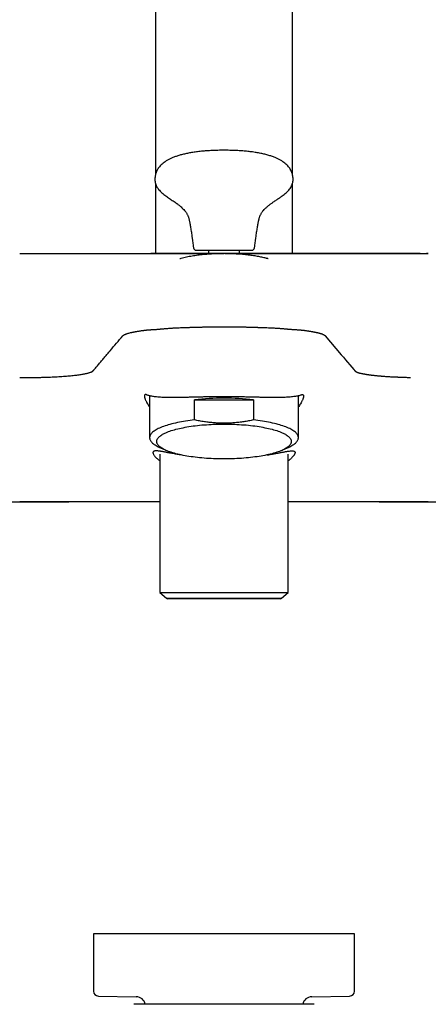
# Model space of a CAD drawing. Header units: millimetres. Extents: x 8 to 1761, y 12 to 2692.
# Tile 16 of 27: x 861 to 927, y 1391 to 1549. Entities that reach past the tile are written whole.
import ezdxf

# ---------------------------------------------------------------- set-up
doc = ezdxf.new("R2010")
doc.units = ezdxf.units.MM

msp = doc.modelspace()

# ---------------------------------------------------------------- linework, layer by layer
at = {"color": 7, "linetype": 'Continuous', "lineweight": 30}
for p, q in [((883, 1979.28), (883, 1524.34)), ((905, 1524.34), (905, 1979.28)), ((883, 1522.74), (883, 1511.55)), ((905, 1511.55), (905, 1522.73)), ((898.92, 1512.5), (898.92, 1512.51)), ((861.13, 1511.56), (882.2, 1511.56)), ((890.92, 1511.55), (891.5, 1511.55)), ((891.5, 1511.55), (891.52, 1511.55)), ((891.52, 1512.06), (891.52, 1511.55)), ((893.79, 1511.55), (891.67, 1511.55)), ((894.36, 1511.55), (894.23, 1511.55)), ((896.48, 1511.54), (896.48, 1512.06)), ((896.48, 1511.55), (896.64, 1511.55)), ((905.8, 1511.56), (926.87, 1511.56)), ((914.92, 1492.83), (914.91, 1492.85)), ((882.02, 1488.67), (882.02, 1481.89)), ((905.98, 1481.89), (905.98, 1488.67)), ((889.26, 1484.74), (889.26, 1487.99)), ((889.26, 1487.99), (898.74, 1487.99)), ((898.74, 1487.99), (898.74, 1484.74)), ((883.52, 1480.38), (884.52, 1479.91)), ((883.65, 1479.23), (883.65, 1456.96)), ((903.48, 1479.91), (904.48, 1480.38)), ((904.35, 1456.96), (904.35, 1479.23)), ((819.52, 1471.56), (869.05, 1471.56)), ((883.65, 1471.56), (869.51, 1471.56)), ((918.49, 1471.56), (904.35, 1471.56)), ((918.95, 1471.56), (968.48, 1471.56)), ((883.65, 1456.96), (884.74, 1456.06)), ((883.65, 1456.96), (904.35, 1456.96)), ((883.65, 1456.96), (904.35, 1456.96)), ((903.26, 1456.06), (904.35, 1456.96)), ((884.74, 1456.06), (903.26, 1456.06)), ((903.09, 1455.96), (884.91, 1455.96)), ((873, 1402), (873, 1392.79)), ((915, 1402), (873, 1402)), ((915, 1392.79), (915, 1402)), ((873.79, 1391.99), (879.88, 1391.88)), ((908.12, 1391.88), (914.21, 1391.99))]:
    msp.add_line(p, q, dxfattribs=at)
at = {"color": 7, "linetype": 'Continuous', "lineweight": 30, "flags": 128}
for points in [[(910.29, 1498.28), (912.88, 1495.24), (913.22, 1494.84), (913.55, 1494.44), (913.89, 1494.04), (914.23, 1493.64), (914.57, 1493.25), (914.91, 1492.85)], [(889.26, 1484.74), (888.89, 1484.69), (888.53, 1484.65), (888.17, 1484.6), (887.82, 1484.55), (887.48, 1484.49), (887.15, 1484.43), (886.82, 1484.37), (886.5, 1484.31), (886.19, 1484.24), (885.89, 1484.17), (885.59, 1484.1), (885.31, 1484.02), (885.04, 1483.95), (884.78, 1483.87), (884.52, 1483.78), (884.28, 1483.7), (884.05, 1483.61), (883.83, 1483.53), (883.62, 1483.44), (883.43, 1483.35), (883.24, 1483.25), (883.07, 1483.16), (882.91, 1483.06), (882.77, 1482.96), (882.63, 1482.86), (882.51, 1482.76), (882.41, 1482.66), (882.31, 1482.56), (882.23, 1482.46), (882.16, 1482.36), (882.11, 1482.25), (882.07, 1482.15), (882.04, 1482.04), (882.03, 1481.94), (882.03, 1481.83), (882.04, 1481.73), (882.07, 1481.62), (882.11, 1481.52), (882.16, 1481.42), (882.23, 1481.31), (882.31, 1481.21), (882.41, 1481.11), (882.51, 1481.01), (882.63, 1480.91), (882.77, 1480.81), (882.91, 1480.71), (883.07, 1480.61), (883.24, 1480.52), (883.43, 1480.43), (883.52, 1480.38)], [(904.83, 1481.27), (904.83, 1481.17), (904.81, 1481.07), (904.77, 1480.98), (904.73, 1480.88), (904.66, 1480.78), (904.59, 1480.68), (904.5, 1480.58), (904.4, 1480.49), (904.29, 1480.39), (904.17, 1480.3), (904.03, 1480.21), (903.88, 1480.12), (903.71, 1480.03), (903.54, 1479.94), (903.35, 1479.85), (903.15, 1479.77), (902.94, 1479.69), (902.72, 1479.6), (902.49, 1479.53), (902.24, 1479.45), (901.99, 1479.37), (901.73, 1479.3), (901.45, 1479.23), (901.17, 1479.17), (900.88, 1479.1), (900.58, 1479.04), (900.27, 1478.98), (899.96, 1478.93), (899.64, 1478.87), (899.31, 1478.82), (898.97, 1478.78), (898.63, 1478.73), (898.28, 1478.69), (897.92, 1478.65), (897.57, 1478.62), (897.2, 1478.59), (896.83, 1478.56), (896.46, 1478.54), (896.09, 1478.52), (895.71, 1478.5), (895.33, 1478.48), (894.95, 1478.47), (894.57, 1478.47), (894.19, 1478.46), (893.81, 1478.46), (893.43, 1478.47), (893.05, 1478.47), (892.67, 1478.48), (892.29, 1478.5), (891.91, 1478.52), (891.54, 1478.54), (891.17, 1478.56), (890.8, 1478.59), (890.43, 1478.62), (890.08, 1478.65), (889.72, 1478.69), (889.37, 1478.73), (889.03, 1478.78), (888.69, 1478.82), (888.36, 1478.87), (888.04, 1478.93), (887.73, 1478.98), (887.42, 1479.04), (887.12, 1479.1), (886.83, 1479.17), (886.55, 1479.23), (886.27, 1479.3), (886.01, 1479.37), (885.76, 1479.45), (885.51, 1479.53), (885.28, 1479.6), (885.06, 1479.69), (884.85, 1479.77), (884.65, 1479.85), (884.46, 1479.94), (884.29, 1480.03), (884.12, 1480.12), (883.97, 1480.21), (883.83, 1480.3), (883.71, 1480.39), (883.6, 1480.49), (883.5, 1480.58), (883.41, 1480.68), (883.34, 1480.78), (883.27, 1480.88), (883.23, 1480.98), (883.19, 1481.07), (883.17, 1481.17), (883.17, 1481.27), (883.17, 1481.37), (883.19, 1481.47), (883.23, 1481.57), (883.27, 1481.67), (883.34, 1481.77), (883.41, 1481.86), (883.5, 1481.96), (883.6, 1482.06), (883.71, 1482.15), (883.83, 1482.24), (883.97, 1482.34), (884.12, 1482.43), (884.29, 1482.52), (884.46, 1482.6), (884.65, 1482.69), (884.85, 1482.78), (885.06, 1482.86), (885.28, 1482.94), (885.51, 1483.02), (885.76, 1483.1), (886.01, 1483.17), (886.27, 1483.24), (886.55, 1483.31), (886.83, 1483.38), (887.12, 1483.44), (887.42, 1483.5), (887.73, 1483.56), (888.04, 1483.62), (888.36, 1483.67), (888.69, 1483.72), (889.03, 1483.77), (889.37, 1483.81), (889.72, 1483.85), (890.08, 1483.89), (890.43, 1483.93), (890.8, 1483.96), (891.17, 1483.98), (891.54, 1484.01), (891.91, 1484.03), (892.29, 1484.05), (892.67, 1484.06), (893.05, 1484.07), (893.43, 1484.08), (893.81, 1484.08), (894.19, 1484.08), (894.57, 1484.08), (894.95, 1484.07), (895.33, 1484.06), (895.71, 1484.05), (896.09, 1484.03), (896.46, 1484.01), (896.83, 1483.98), (897.2, 1483.96), (897.57, 1483.93), (897.92, 1483.89), (898.28, 1483.85), (898.63, 1483.81), (898.97, 1483.77), (899.31, 1483.72), (899.64, 1483.67), (899.96, 1483.62), (900.27, 1483.56), (900.58, 1483.5), (900.88, 1483.44), (901.17, 1483.38), (901.45, 1483.31), (901.73, 1483.24), (901.99, 1483.17), (902.24, 1483.1), (902.49, 1483.02), (902.72, 1482.94), (902.94, 1482.86), (903.15, 1482.78), (903.35, 1482.69), (903.54, 1482.6), (903.71, 1482.52), (903.88, 1482.43), (904.03, 1482.34), (904.17, 1482.24), (904.29, 1482.15), (904.4, 1482.06), (904.5, 1481.96), (904.59, 1481.86), (904.66, 1481.77), (904.73, 1481.67), (904.77, 1481.57), (904.81, 1481.47), (904.83, 1481.37), (904.83, 1481.27)], [(904.48, 1480.38), (904.57, 1480.43), (904.76, 1480.52), (904.93, 1480.61), (905.09, 1480.71), (905.23, 1480.81), (905.37, 1480.91), (905.49, 1481.01), (905.59, 1481.11), (905.69, 1481.21), (905.77, 1481.31), (905.84, 1481.42), (905.89, 1481.52), (905.93, 1481.62), (905.96, 1481.73), (905.97, 1481.83), (905.97, 1481.94), (905.96, 1482.04), (905.93, 1482.15), (905.89, 1482.25), (905.84, 1482.36), (905.77, 1482.46), (905.69, 1482.56), (905.59, 1482.66), (905.49, 1482.76), (905.37, 1482.86), (905.23, 1482.96), (905.09, 1483.06), (904.93, 1483.16), (904.76, 1483.25), (904.57, 1483.35), (904.38, 1483.44), (904.17, 1483.53), (903.95, 1483.61), (903.72, 1483.7), (903.48, 1483.78), (903.22, 1483.87), (902.96, 1483.95), (902.69, 1484.02), (902.41, 1484.1), (902.11, 1484.17), (901.81, 1484.24), (901.5, 1484.31), (901.18, 1484.37), (900.85, 1484.43), (900.52, 1484.49), (900.18, 1484.55), (899.83, 1484.6), (899.47, 1484.65), (899.11, 1484.69), (898.74, 1484.74)]]:
    msp.add_lwpolyline(points, dxfattribs=at)
at = {"color": 7, "linetype": 'Continuous', "lineweight": 30}
for centre, radius, start, end in [((894, 1444.13), 44.12, 83.8329, 96.1671), ((884.91, 1456.16), 0.2, 210, 270), ((903.09, 1456.16), 0.2, 270, 330), ((873.8, 1392.79), 0.8, 180, 269), ((879.85, 1390.38), 1.5, 10.8809, 89), ((908.15, 1390.38), 1.5, 91, 169.1081), ((914.2, 1392.79), 0.8, 271, 0)]:
    msp.add_arc(centre, radius, start, end, dxfattribs=at)
for points, knots in [([(894, 1528.16), (893.68, 1528.16), (893.04, 1528.15), (892.11, 1528.12), (891.22, 1528.07), (890.37, 1528), (889.57, 1527.91), (888.82, 1527.8), (888.12, 1527.67), (887.48, 1527.53), (886.88, 1527.37), (886.31, 1527.19), (885.8, 1527), (885.33, 1526.79), (884.91, 1526.57), (884.53, 1526.33), (884.19, 1526.08), (883.88, 1525.81), (883.63, 1525.54), (883.43, 1525.27), (883.26, 1525), (883.13, 1524.73), (883.02, 1524.45), (882.95, 1524.17), (882.92, 1523.97), (882.9, 1523.84), (882.9, 1523.78), (882.89, 1523.71), (882.89, 1523.65), (882.89, 1523.58), (882.88, 1523.52), (882.88, 1523.48), (882.88, 1523.46)], [0, 0, 0, 0, 0.073443, 0.143887, 0.211322, 0.275744, 0.337156, 0.395567, 0.447911, 0.497636, 0.54478, 0.589401, 0.631572, 0.669337, 0.705102, 0.738998, 0.771195, 0.801897, 0.831351, 0.855342, 0.878851, 0.902092, 0.925288, 0.945852, 0.966721, 0.971468, 0.976236, 0.981022, 0.985844, 0.990725, 0.99557, 1, 1, 1, 1]), ([(905.12, 1523.46), (905.12, 1523.48), (905.12, 1523.53), (905.11, 1523.59), (905.11, 1523.66), (905.11, 1523.73), (905.1, 1523.79), (905.09, 1523.94), (905.05, 1524.15), (904.98, 1524.43), (904.88, 1524.7), (904.75, 1524.98), (904.58, 1525.26), (904.37, 1525.54), (904.12, 1525.81), (903.81, 1526.08), (903.47, 1526.33), (903.09, 1526.57), (902.67, 1526.79), (902.19, 1527), (901.65, 1527.2), (901.05, 1527.39), (900.41, 1527.56), (899.72, 1527.71), (898.98, 1527.83), (898.22, 1527.94), (897.44, 1528.02), (896.63, 1528.08), (895.79, 1528.13), (894.9, 1528.15), (894.31, 1528.16), (894, 1528.16)], [0, 0, 0, 0, 0.004718, 0.009845, 0.015003, 0.020097, 0.025156, 0.030195, 0.053608, 0.074178, 0.094597, 0.118926, 0.143527, 0.168646, 0.1981, 0.228802, 0.260999, 0.294896, 0.330661, 0.368427, 0.413231, 0.460796, 0.511209, 0.564533, 0.620814, 0.680081, 0.738713, 0.800023, 0.864011, 0.930673, 1, 1, 1, 1]), ([(882.89, 1523.47), (882.89, 1523.41), (882.89, 1523.23), (882.93, 1522.96), (883.02, 1522.66), (883.14, 1522.37), (883.29, 1522.11), (883.49, 1521.84), (883.72, 1521.57), (884, 1521.31), (884.31, 1521.05), (884.71, 1520.75), (885.22, 1520.4), (885.82, 1520), (886.34, 1519.64), (886.76, 1519.32), (887.09, 1519.05), (887.39, 1518.76), (887.62, 1518.51), (887.79, 1518.31), (887.9, 1518.16), (888, 1518.01), (888.09, 1517.84), (888.17, 1517.68), (888.24, 1517.51), (888.3, 1517.33), (888.36, 1517.11), (888.42, 1516.88), (888.47, 1516.63), (888.52, 1516.36), (888.58, 1516.05), (888.63, 1515.71), (888.69, 1515.34), (888.75, 1514.95), (888.81, 1514.51), (888.88, 1514.02), (888.94, 1513.56), (889, 1513.14), (889.04, 1512.82), (889.06, 1512.63), (889.08, 1512.53), (889.08, 1512.52), (889.08, 1512.51), (889.08, 1512.51), (889.08, 1512.51), (889.08, 1512.5)], [0, 0, 0, 0, 0.014884, 0.03891, 0.062126, 0.084992, 0.107886, 0.13109, 0.159083, 0.187929, 0.217661, 0.248221, 0.301598, 0.356133, 0.410868, 0.442865, 0.474507, 0.505723, 0.536527, 0.550422, 0.564275, 0.578108, 0.592028, 0.607039, 0.619078, 0.633045, 0.649529, 0.669115, 0.687057, 0.707549, 0.730868, 0.757289, 0.784231, 0.814168, 0.847307, 0.883852, 0.924007, 0.951029, 0.97959, 0.994463, 0.998241, 0.999174, 0.999351, 0.999406, 1, 1, 1, 1]), ([(898.92, 1512.51), (898.92, 1512.51), (898.92, 1512.51), (898.92, 1512.51), (898.92, 1512.54), (898.93, 1512.62), (898.96, 1512.83), (899, 1513.14), (899.06, 1513.56), (899.12, 1514.02), (899.19, 1514.51), (899.25, 1514.95), (899.31, 1515.34), (899.37, 1515.71), (899.42, 1516.05), (899.48, 1516.37), (899.53, 1516.64), (899.58, 1516.88), (899.64, 1517.1), (899.69, 1517.31), (899.75, 1517.5), (899.82, 1517.68), (899.91, 1517.84), (900, 1518.01), (900.1, 1518.16), (900.21, 1518.31), (900.38, 1518.52), (900.61, 1518.77), (900.92, 1519.06), (901.25, 1519.33), (901.6, 1519.6), (902, 1519.87), (902.44, 1520.17), (902.91, 1520.48), (903.33, 1520.78), (903.7, 1521.06), (904.01, 1521.32), (904.29, 1521.59), (904.54, 1521.87), (904.74, 1522.16), (904.89, 1522.44), (905, 1522.71), (905.08, 1522.99), (905.11, 1523.25), (905.11, 1523.41), (905.11, 1523.47)], [0, 0, 0, 0, 0.0000033, 0.0001654, 0.0010991, 0.004879, 0.0197623, 0.0483423, 0.0753813, 0.1155627, 0.1521314, 0.185292, 0.2152493, 0.2422088, 0.2690982, 0.2927747, 0.3135291, 0.3316537, 0.3474426, 0.3650805, 0.3798927, 0.3925562, 0.4075771, 0.4215065, 0.4353489, 0.4492101, 0.463115, 0.4945023, 0.526319, 0.5585749, 0.5911946, 0.6240409, 0.6670951, 0.7097732, 0.7516111, 0.7827394, 0.8130077, 0.8423555, 0.8708253, 0.8985982, 0.9201623, 0.9417706, 0.9637548, 0.9865103, 1, 1, 1, 1]), ([(889.08, 1512.51), (889.09, 1512.47), (889.1, 1512.39), (889.16, 1512.27), (889.25, 1512.17), (889.34, 1512.11), (889.42, 1512.08), (889.5, 1512.06), (889.55, 1512.06), (889.58, 1512.06)], [0, 0, 0, 0, 0.142453, 0.34004, 0.543275, 0.662533, 0.779144, 0.89206, 1, 1, 1, 1]), ([(898.42, 1512.06), (898.46, 1512.06), (898.53, 1512.06), (898.63, 1512.1), (898.72, 1512.15), (898.8, 1512.23), (898.87, 1512.33), (898.91, 1512.42), (898.91, 1512.48), (898.92, 1512.51)], [0, 0, 0, 0, 0.138168, 0.283497, 0.434128, 0.586733, 0.745165, 0.897615, 1, 1, 1, 1]), ([(861.13, 1511.55), (861.41, 1511.55), (861.96, 1511.55), (862.79, 1511.55), (863.62, 1511.55), (864.46, 1511.55), (865.3, 1511.55), (866.14, 1511.55), (867.01, 1511.55), (867.92, 1511.55), (868.86, 1511.55), (869.8, 1511.55), (870.73, 1511.55), (871.65, 1511.55), (872.6, 1511.55), (873.57, 1511.55), (874.55, 1511.55), (875.52, 1511.55), (876.46, 1511.55), (877.4, 1511.55), (878.29, 1511.55), (879.15, 1511.55), (879.96, 1511.55), (880.76, 1511.55), (881.53, 1511.55), (882.27, 1511.55), (882.97, 1511.55), (883.64, 1511.55), (884.28, 1511.55), (884.9, 1511.55), (885.48, 1511.55), (886.05, 1511.55), (886.59, 1511.55), (887.1, 1511.55), (887.58, 1511.55), (888.03, 1511.55), (888.45, 1511.55), (888.81, 1511.55), (889.11, 1511.55), (889.36, 1511.55), (889.6, 1511.55), (889.81, 1511.55), (890, 1511.55), (890.18, 1511.55), (890.33, 1511.55), (890.46, 1511.55), (890.55, 1511.55), (890.63, 1511.55), (890.69, 1511.55), (890.73, 1511.55), (890.75, 1511.55), (890.77, 1511.55), (890.77, 1511.55), (890.78, 1511.55), (890.79, 1511.55), (890.8, 1511.55), (890.81, 1511.55), (890.82, 1511.55), (890.83, 1511.55), (890.84, 1511.55), (890.85, 1511.55), (890.86, 1511.55), (890.87, 1511.55), (890.87, 1511.55), (890.88, 1511.55), (890.89, 1511.55), (890.9, 1511.55), (890.9, 1511.55), (890.91, 1511.55), (890.91, 1511.55), (890.92, 1511.55)], [0, 0, 0, 0, 0.0178414, 0.0357523, 0.0537508, 0.0718546, 0.0900813, 0.1084478, 0.126971, 0.1479071, 0.1689034, 0.1899826, 0.2111671, 0.232479, 0.25394, 0.2775839, 0.3012223, 0.3248832, 0.3485946, 0.3723846, 0.3962344, 0.4186452, 0.4409909, 0.4632953, 0.485582, 0.5078748, 0.5292645, 0.5505332, 0.5717026, 0.5927948, 0.6138321, 0.6348368, 0.6562338, 0.6775051, 0.6986759, 0.7197717, 0.7408183, 0.7618416, 0.7778556, 0.7938072, 0.8097081, 0.8255702, 0.8414053, 0.8572253, 0.8730422, 0.8888679, 0.900998, 0.9126824, 0.9238228, 0.9313087, 0.9393002, 0.9414769, 0.9436885, 0.9459348, 0.948216, 0.950532, 0.9528829, 0.9577366, 0.9626538, 0.9676346, 0.9717399, 0.9757859, 0.9798318, 0.98149, 0.983924, 0.9874723, 0.9918413, 0.9954728, 0.9981924, 1, 1, 1, 1]), ([(891.52, 1511.55), (891.45, 1511.55), (891.18, 1511.55), (890.69, 1511.55), (890.06, 1511.55), (889.45, 1511.55), (888.86, 1511.55), (888.29, 1511.55), (887.73, 1511.55), (887.19, 1511.55), (886.67, 1511.55), (886.17, 1511.55), (885.71, 1511.55), (885.28, 1511.55), (884.9, 1511.55), (884.53, 1511.55), (884.19, 1511.55), (883.88, 1511.55), (883.59, 1511.55), (883.32, 1511.55), (883.07, 1511.55), (882.84, 1511.55), (882.64, 1511.55), (882.48, 1511.55), (882.35, 1511.55), (882.27, 1511.55), (882.21, 1511.55), (882.2, 1511.55), (882.2, 1511.55)], [0, 0, 0, 0, 0.012083, 0.053336, 0.094567, 0.135906, 0.175873, 0.215761, 0.25569, 0.296158, 0.336965, 0.377752, 0.418643, 0.455364, 0.492001, 0.528646, 0.56539, 0.602358, 0.63924, 0.676129, 0.71312, 0.754798, 0.796386, 0.838018, 0.879085, 0.919374, 0.959639, 1, 1, 1, 1]), ([(886.9, 1510.73), (886.97, 1510.75), (887.32, 1510.85), (887.97, 1511), (888.87, 1511.18), (889.79, 1511.31), (890.75, 1511.42), (891.74, 1511.5), (892.75, 1511.54), (893.44, 1511.55), (893.79, 1511.55)], [0, 0, 0, 0, 0.03008, 0.157319, 0.288138, 0.42268, 0.561057, 0.703361, 0.849658, 1, 1, 1, 1]), ([(889.58, 1512.06), (889.58, 1512.06), (889.59, 1512.06), (889.62, 1512.06), (889.69, 1512.06), (889.77, 1512.06), (889.88, 1512.06), (890, 1512.06), (890.14, 1512.06), (890.32, 1512.06), (890.56, 1512.06), (890.83, 1512.06), (891.09, 1512.06), (891.33, 1512.06), (891.56, 1512.06), (891.77, 1512.06), (891.96, 1512.06), (892.17, 1512.06), (892.43, 1512.06), (892.76, 1512.06), (893.17, 1512.06), (893.58, 1512.06), (893.86, 1512.06), (894, 1512.06)], [0, 0, 0, 0, 0.048251, 0.0961, 0.143823, 0.191697, 0.239997, 0.282877, 0.325694, 0.368642, 0.434279, 0.499994, 0.543789, 0.587515, 0.631378, 0.663555, 0.695669, 0.727801, 0.760035, 0.820282, 0.879999, 0.939725, 1, 1, 1, 1]), ([(891.18, 1511.53), (891.18, 1511.53), (891.18, 1511.53), (891.2, 1511.53), (891.24, 1511.53), (891.28, 1511.53), (891.34, 1511.54), (891.4, 1511.54), (891.47, 1511.54), (891.55, 1511.55), (891.62, 1511.55), (891.65, 1511.55), (891.67, 1511.55)], [0, 0, 0, 0, 0.07013, 0.181759, 0.293809, 0.406683, 0.520776, 0.612953, 0.73221, 0.827398, 0.919325, 1, 1, 1, 1]), ([(896.02, 1511.55), (895.94, 1511.55), (895.79, 1511.55), (895.53, 1511.55), (895.26, 1511.55), (894.98, 1511.55), (894.68, 1511.55), (894.38, 1511.55), (894.07, 1511.55), (893.77, 1511.55), (893.46, 1511.55), (893.16, 1511.55), (892.87, 1511.55), (892.6, 1511.55), (892.33, 1511.55), (892.09, 1511.55), (891.86, 1511.55), (891.73, 1511.55), (891.67, 1511.55)], [0, 0, 0, 0, 0.062822, 0.124972, 0.187136, 0.249998, 0.312802, 0.374945, 0.437116, 0.499999, 0.562802, 0.624945, 0.687116, 0.749998, 0.812822, 0.874972, 0.937136, 1, 1, 1, 1]), ([(893.79, 1511.55), (893.79, 1511.55), (893.8, 1511.55), (893.83, 1511.55), (893.87, 1511.55), (893.92, 1511.55), (893.97, 1511.55), (894, 1511.55)], [0, 0, 0, 0, 0.268671, 0.395707, 0.525312, 0.757168, 1, 1, 1, 1]), ([(894, 1512.06), (894.11, 1512.06), (894.33, 1512.06), (894.67, 1512.06), (894.99, 1512.06), (895.31, 1512.06), (895.62, 1512.06), (895.9, 1512.06), (896.17, 1512.06), (896.47, 1512.06), (896.79, 1512.06), (897.09, 1512.06), (897.34, 1512.06), (897.53, 1512.06), (897.69, 1512.06), (897.82, 1512.06), (897.93, 1512.06), (898.03, 1512.06), (898.14, 1512.06), (898.25, 1512.06), (898.35, 1512.06), (898.41, 1512.06), (898.42, 1512.06), (898.42, 1512.06)], [0, 0, 0, 0, 0.048263, 0.096119, 0.143842, 0.191709, 0.239996, 0.282877, 0.325694, 0.368642, 0.434279, 0.499994, 0.543789, 0.587515, 0.631379, 0.663555, 0.695669, 0.727801, 0.760035, 0.820268, 0.879979, 0.939711, 1, 1, 1, 1]), ([(894.21, 1511.55), (894.21, 1511.55), (894.2, 1511.55), (894.17, 1511.55), (894.13, 1511.55), (894.08, 1511.55), (894.03, 1511.55), (894, 1511.55)], [0, 0, 0, 0, 0.270364, 0.396708, 0.524962, 0.757448, 1, 1, 1, 1]), ([(894.21, 1511.55), (894.55, 1511.55), (895.23, 1511.54), (896.22, 1511.5), (897.19, 1511.43), (898.1, 1511.33), (898.94, 1511.21), (899.69, 1511.07), (900.26, 1510.95), (900.59, 1510.87), (900.71, 1510.84), (900.75, 1510.83), (900.79, 1510.82), (900.82, 1510.81), (900.86, 1510.8), (900.91, 1510.79), (900.99, 1510.77), (901.06, 1510.75), (901.09, 1510.74)], [0, 0, 0, 0, 0.1475007, 0.2911132, 0.4308839, 0.566877, 0.6834933, 0.7973194, 0.8952469, 0.9376902, 0.9432196, 0.9487424, 0.9542586, 0.9597682, 0.9652712, 0.9707677, 0.984301, 1, 1, 1, 1]), ([(894.47, 1511.55), (894.47, 1511.55), (894.46, 1511.55), (894.44, 1511.55), (894.42, 1511.55), (894.39, 1511.55), (894.37, 1511.55), (894.36, 1511.55)], [0, 0, 0, 0, 0.133601, 0.338502, 0.555384, 0.784311, 1, 1, 1, 1]), ([(895.97, 1511.55), (895.95, 1511.55), (895.89, 1511.55), (895.8, 1511.55), (895.7, 1511.55), (895.6, 1511.55), (895.51, 1511.55), (895.43, 1511.55), (895.36, 1511.55), (895.3, 1511.55), (895.26, 1511.55), (895.25, 1511.55), (895.24, 1511.55), (895.24, 1511.55), (895.24, 1511.55), (895.23, 1511.55), (895.23, 1511.55), (895.22, 1511.55), (895.19, 1511.55), (895.15, 1511.55), (895.1, 1511.55), (895.05, 1511.55), (894.99, 1511.55), (894.94, 1511.55), (894.89, 1511.55), (894.85, 1511.55), (894.82, 1511.55), (894.8, 1511.55), (894.79, 1511.55), (894.78, 1511.55), (894.78, 1511.55), (894.77, 1511.55), (894.77, 1511.55), (894.76, 1511.55), (894.75, 1511.55), (894.74, 1511.55), (894.71, 1511.55), (894.68, 1511.55), (894.65, 1511.55), (894.61, 1511.55), (894.58, 1511.55), (894.55, 1511.55), (894.54, 1511.55), (894.54, 1511.55), (894.54, 1511.55), (894.54, 1511.55), (894.53, 1511.55), (894.53, 1511.55), (894.52, 1511.55), (894.51, 1511.55), (894.5, 1511.55), (894.5, 1511.55), (894.49, 1511.55), (894.49, 1511.55), (894.48, 1511.55), (894.48, 1511.55), (894.48, 1511.55), (894.48, 1511.55), (894.48, 1511.55), (894.47, 1511.55), (894.47, 1511.55), (894.47, 1511.55), (894.46, 1511.55), (894.46, 1511.55), (894.46, 1511.55)], [0, 0, 0, 0, 0.0378775, 0.1006938, 0.1621624, 0.2222835, 0.2810569, 0.323301, 0.3648204, 0.4056152, 0.4353048, 0.4371578, 0.4390092, 0.4408591, 0.4427073, 0.4445541, 0.4463992, 0.4485307, 0.4648079, 0.4972944, 0.5290527, 0.5648893, 0.5997512, 0.6336384, 0.6665508, 0.6984885, 0.717677, 0.7364956, 0.7401486, 0.7437874, 0.747412, 0.7510222, 0.7546182, 0.7592607, 0.7645688, 0.7698449, 0.7945315, 0.8184939, 0.8417323, 0.8702613, 0.8976174, 0.9238008, 0.929703, 0.9306248, 0.931545, 0.9324636, 0.9333807, 0.9351203, 0.9441618, 0.9522028, 0.960471, 0.9673211, 0.9727533, 0.9767676, 0.9793639, 0.9805423, 0.9809365, 0.9824284, 0.9839105, 0.9853828, 0.9868452, 0.988298, 0.9950146, 1, 1, 1, 1]), ([(895.88, 1511.55), (895.87, 1511.55), (895.85, 1511.55), (895.81, 1511.55), (895.76, 1511.55), (895.71, 1511.55), (895.65, 1511.55), (895.6, 1511.55), (895.54, 1511.55), (895.48, 1511.55), (895.43, 1511.55), (895.37, 1511.55), (895.33, 1511.55), (895.31, 1511.55), (895.31, 1511.55)], [0, 0, 0, 0, 0.036491, 0.13977, 0.239992, 0.337156, 0.431264, 0.522315, 0.618941, 0.712205, 0.803372, 0.892563, 0.979779, 1, 1, 1, 1]), ([(896.73, 1511.53), (896.68, 1511.53), (896.6, 1511.54), (896.43, 1511.55), (896.24, 1511.55), (896.09, 1511.55), (896.02, 1511.55)], [0, 0, 0, 0, 0.250391, 0.498706, 0.747676, 1, 1, 1, 1]), ([(896.48, 1511.55), (896.52, 1511.55), (896.61, 1511.54), (896.73, 1511.54), (896.8, 1511.53), (896.83, 1511.53)], [0, 0, 0, 0, 0.225488, 0.611043, 1, 1, 1, 1]), ([(905.8, 1511.55), (905.8, 1511.55), (905.79, 1511.55), (905.73, 1511.55), (905.65, 1511.55), (905.52, 1511.55), (905.36, 1511.55), (905.16, 1511.55), (904.93, 1511.55), (904.68, 1511.55), (904.42, 1511.55), (904.12, 1511.55), (903.81, 1511.55), (903.47, 1511.55), (903.1, 1511.55), (902.72, 1511.55), (902.29, 1511.55), (901.83, 1511.55), (901.33, 1511.55), (900.81, 1511.55), (900.27, 1511.55), (899.71, 1511.55), (899.15, 1511.55), (898.55, 1511.55), (897.94, 1511.55), (897.31, 1511.55), (896.83, 1511.55), (896.55, 1511.55), (896.48, 1511.55)], [0, 0, 0, 0, 0.040347, 0.080609, 0.120907, 0.161966, 0.203582, 0.245175, 0.286879, 0.323847, 0.360729, 0.397618, 0.43461, 0.47133, 0.507967, 0.544612, 0.581357, 0.622222, 0.663003, 0.703827, 0.744294, 0.784206, 0.8241, 0.864094, 0.905407, 0.946632, 0.987901, 1, 1, 1, 1]), ([(896.96, 1511.52), (896.96, 1511.52), (896.95, 1511.52), (896.91, 1511.52), (896.84, 1511.52), (896.77, 1511.53), (896.73, 1511.53)], [0, 0, 0, 0, 0.103288, 0.400478, 0.698305, 1, 1, 1, 1]), ([(896.76, 1511.55), (896.77, 1511.55), (896.78, 1511.55), (896.79, 1511.55), (896.8, 1511.55), (896.81, 1511.55), (896.82, 1511.55), (896.82, 1511.55), (896.82, 1511.55), (896.83, 1511.55), (896.84, 1511.55), (896.84, 1511.55), (896.85, 1511.55), (896.87, 1511.55), (896.88, 1511.55), (896.9, 1511.55), (896.92, 1511.55), (896.95, 1511.55), (896.99, 1511.55), (897.05, 1511.55), (897.11, 1511.55), (897.17, 1511.55), (897.27, 1511.55), (897.41, 1511.55), (897.62, 1511.55), (897.85, 1511.55), (898.12, 1511.55), (898.44, 1511.55), (898.81, 1511.55), (899.22, 1511.55), (899.66, 1511.55), (900.14, 1511.55), (900.66, 1511.55), (901.22, 1511.55), (901.81, 1511.55), (902.44, 1511.55), (903.11, 1511.55), (903.82, 1511.55), (904.56, 1511.55), (905.33, 1511.55), (906.14, 1511.55), (906.98, 1511.55), (907.82, 1511.55), (908.65, 1511.55), (909.48, 1511.55), (910.32, 1511.55), (911.18, 1511.55), (911.9, 1511.55), (912.48, 1511.55), (912.92, 1511.55), (913.38, 1511.55), (913.84, 1511.55), (914.28, 1511.55), (914.71, 1511.55), (915.15, 1511.55), (915.45, 1511.55), (915.6, 1511.55)], [0, 0, 0, 0, 0.008519, 0.015826, 0.021921, 0.026804, 0.030476, 0.032223, 0.033451, 0.037356, 0.041317, 0.045106, 0.048724, 0.055896, 0.06228, 0.068214, 0.074833, 0.081735, 0.094765, 0.107702, 0.119973, 0.131771, 0.143501, 0.169642, 0.195749, 0.22185, 0.247974, 0.277507, 0.307044, 0.336624, 0.366288, 0.396556, 0.426904, 0.457374, 0.488007, 0.519217, 0.550497, 0.581888, 0.613431, 0.645535, 0.677666, 0.709865, 0.742175, 0.771258, 0.800317, 0.82938, 0.858479, 0.887217, 0.901332, 0.915616, 0.930073, 0.945477, 0.959746, 0.97196, 0.98625, 1, 1, 1, 1]), ([(925.57, 1511.55), (925.41, 1511.55), (924.94, 1511.55), (924.14, 1511.55), (923.18, 1511.55), (922.25, 1511.55), (921.3, 1511.55), (920.33, 1511.55), (919.34, 1511.55), (918.4, 1511.55), (917.5, 1511.55), (916.63, 1511.55), (915.8, 1511.55), (915.01, 1511.55), (914.26, 1511.55), (913.56, 1511.55), (912.9, 1511.55), (912.29, 1511.55), (911.71, 1511.55), (911.18, 1511.55), (910.69, 1511.55), (910.23, 1511.55), (909.81, 1511.55), (909.42, 1511.55), (909.06, 1511.55), (908.57, 1511.55), (907.95, 1511.55), (907.16, 1511.55), (906.36, 1511.55), (905.83, 1511.55), (905.58, 1511.55)], [0, 0, 0, 0, 0.020351, 0.064604, 0.10776, 0.149822, 0.190792, 0.237665, 0.283001, 0.326795, 0.369051, 0.410497, 0.450353, 0.488618, 0.525292, 0.560375, 0.593282, 0.624654, 0.654491, 0.682792, 0.708263, 0.732347, 0.755044, 0.776353, 0.796274, 0.81487, 0.858022, 0.901376, 0.953252, 1, 1, 1, 1]), ([(915.6, 1511.55), (915.85, 1511.55), (916.35, 1511.55), (917.09, 1511.55), (917.81, 1511.55), (918.51, 1511.55), (919.21, 1511.55), (919.92, 1511.55), (920.47, 1511.55), (920.84, 1511.55), (921.04, 1511.55), (921.23, 1511.55), (921.43, 1511.55), (921.62, 1511.55), (922, 1511.55), (922.57, 1511.55), (923.34, 1511.55), (924.09, 1511.55), (924.83, 1511.55), (925.34, 1511.55), (925.59, 1511.55), (925.61, 1511.55)], [0, 0, 0, 0, 0.079508, 0.156248, 0.230252, 0.301558, 0.369083, 0.441796, 0.514797, 0.53397, 0.553168, 0.572392, 0.591641, 0.610917, 0.630222, 0.704482, 0.778861, 0.853413, 0.926169, 0.994527, 1, 1, 1, 1]), ([(926.87, 1511.56), (926.8, 1511.56), (926.71, 1511.56), (926.63, 1511.56), (926.61, 1511.56)], [0, 0, 0, 0, 0.8141438, 1, 1, 1, 1]), ([(883.57, 1499.37), (883.6, 1499.37), (883.67, 1499.38), (883.79, 1499.39), (883.94, 1499.4), (884.12, 1499.42), (884.32, 1499.43), (884.54, 1499.45), (884.76, 1499.47), (884.99, 1499.49), (885.21, 1499.5), (885.43, 1499.52), (885.64, 1499.53), (885.83, 1499.55), (886.06, 1499.56), (886.33, 1499.57), (886.64, 1499.59), (886.97, 1499.6), (887.38, 1499.62), (887.69, 1499.63), (887.93, 1499.64), (887.99, 1499.64), (888.05, 1499.64), (888.12, 1499.64), (888.18, 1499.64), (888.25, 1499.65), (888.33, 1499.65), (888.46, 1499.65), (888.64, 1499.66), (888.86, 1499.66), (889.11, 1499.67), (889.36, 1499.68), (889.63, 1499.69), (889.89, 1499.69), (890.15, 1499.7), (890.38, 1499.7), (890.58, 1499.71), (890.76, 1499.71), (890.91, 1499.71), (891.05, 1499.72), (891.19, 1499.72), (891.35, 1499.72), (891.55, 1499.72), (891.78, 1499.73), (892.05, 1499.73), (892.34, 1499.73), (892.64, 1499.73), (892.94, 1499.73), (893.24, 1499.73), (893.52, 1499.74), (893.77, 1499.74), (893.93, 1499.74), (894, 1499.74)], [0, 0, 0, 0, 0.01072, 0.024302, 0.04074, 0.060029, 0.082163, 0.107134, 0.131553, 0.153271, 0.178513, 0.201468, 0.222141, 0.24103, 0.261873, 0.290378, 0.321609, 0.355568, 0.386605, 0.440512, 0.446563, 0.452615, 0.458666, 0.464718, 0.47077, 0.476822, 0.482874, 0.495649, 0.51246, 0.533311, 0.558201, 0.580594, 0.605483, 0.630923, 0.654034, 0.675195, 0.693909, 0.710175, 0.723993, 0.73536, 0.746913, 0.760815, 0.779413, 0.800575, 0.824301, 0.850594, 0.878762, 0.905088, 0.933333, 0.958568, 0.98079, 1, 1, 1, 1]), ([(894, 1499.74), (894.07, 1499.74), (894.21, 1499.74), (894.43, 1499.74), (894.69, 1499.73), (894.97, 1499.73), (895.29, 1499.73), (895.61, 1499.73), (895.91, 1499.73), (896.17, 1499.73), (896.38, 1499.72), (896.56, 1499.72), (896.73, 1499.72), (896.87, 1499.72), (897.01, 1499.71), (897.15, 1499.71), (897.31, 1499.71), (897.5, 1499.71), (897.72, 1499.7), (897.96, 1499.7), (898.22, 1499.69), (898.47, 1499.68), (898.69, 1499.68), (898.87, 1499.67), (899.03, 1499.67), (899.18, 1499.66), (899.32, 1499.66), (899.46, 1499.65), (899.58, 1499.65), (899.82, 1499.64), (900.19, 1499.63), (900.67, 1499.61), (901.15, 1499.6), (901.61, 1499.58), (902.04, 1499.55), (902.38, 1499.53), (902.63, 1499.52), (902.82, 1499.5), (903.02, 1499.49), (903.23, 1499.47), (903.47, 1499.45), (903.71, 1499.43), (903.93, 1499.41), (904.14, 1499.39), (904.3, 1499.38), (904.39, 1499.37), (904.43, 1499.37)], [0, 0, 0, 0, 0.017643, 0.037892, 0.060745, 0.086204, 0.114266, 0.144818, 0.173821, 0.194487, 0.213285, 0.230215, 0.245279, 0.258476, 0.269207, 0.281527, 0.296328, 0.31361, 0.333372, 0.355614, 0.380333, 0.404142, 0.42517, 0.440785, 0.455603, 0.469622, 0.482844, 0.495268, 0.506896, 0.517727, 0.564155, 0.610577, 0.656839, 0.702495, 0.747752, 0.787071, 0.804932, 0.824379, 0.845415, 0.868044, 0.893517, 0.919462, 0.946068, 0.968367, 0.986348, 1, 1, 1, 1]), ([(873.09, 1492.85), (873.24, 1493.02), (873.52, 1493.35), (873.95, 1493.86), (874.38, 1494.37), (874.81, 1494.88), (875.25, 1495.38), (876.21, 1496.52), (877.03, 1497.49), (877.71, 1498.28)], [0, 0, 0, 0, 0.093373, 0.186714, 0.280027, 0.373356, 0.466691, 0.560023, 1, 1, 1, 1]), ([(877.71, 1498.28), (877.71, 1498.29), (877.72, 1498.29), (877.73, 1498.31), (877.75, 1498.32), (877.78, 1498.35), (877.81, 1498.37), (877.86, 1498.41), (877.92, 1498.44), (877.99, 1498.48), (878.06, 1498.52), (878.12, 1498.54), (878.16, 1498.56), (878.21, 1498.58), (878.26, 1498.6), (878.31, 1498.61), (878.36, 1498.63), (878.45, 1498.66), (878.6, 1498.71), (878.83, 1498.77), (879.04, 1498.82), (879.2, 1498.85), (879.29, 1498.87), (879.39, 1498.89), (879.48, 1498.91), (879.59, 1498.93), (879.69, 1498.95), (879.81, 1498.97), (879.93, 1498.99), (880.06, 1499.01), (880.2, 1499.04), (880.36, 1499.06), (880.54, 1499.09), (880.73, 1499.12), (880.9, 1499.14), (881.02, 1499.16), (881.1, 1499.17), (881.14, 1499.17), (881.17, 1499.18), (881.21, 1499.18), (881.24, 1499.19), (881.27, 1499.19), (881.3, 1499.19), (881.36, 1499.2), (881.46, 1499.21), (881.59, 1499.23), (881.71, 1499.24), (881.83, 1499.25), (881.94, 1499.26), (882.06, 1499.26), (882.21, 1499.27), (882.38, 1499.29), (882.6, 1499.3), (882.85, 1499.31), (883.11, 1499.33), (883.35, 1499.35), (883.5, 1499.36), (883.57, 1499.37)], [0, 0, 0, 0, 0.007615, 0.018221, 0.031779, 0.050006, 0.071662, 0.096664, 0.124917, 0.156321, 0.190769, 0.20453, 0.218702, 0.233281, 0.248259, 0.263631, 0.278225, 0.287161, 0.335838, 0.390245, 0.44377, 0.460424, 0.477002, 0.493505, 0.509937, 0.526299, 0.543424, 0.561307, 0.579941, 0.59932, 0.619435, 0.640281, 0.665789, 0.690693, 0.712493, 0.731229, 0.73617, 0.740848, 0.745264, 0.749419, 0.753313, 0.756947, 0.760321, 0.763436, 0.778773, 0.793721, 0.808286, 0.822399, 0.832829, 0.845961, 0.861943, 0.88076, 0.899411, 0.929865, 0.956762, 0.980133, 1, 1, 1, 1]), ([(904.43, 1499.37), (904.48, 1499.36), (904.58, 1499.36), (904.75, 1499.34), (904.93, 1499.33), (905.12, 1499.32), (905.34, 1499.3), (905.56, 1499.29), (905.76, 1499.28), (905.93, 1499.26), (906.05, 1499.26), (906.16, 1499.25), (906.25, 1499.24), (906.32, 1499.23), (906.37, 1499.23), (906.42, 1499.22), (906.47, 1499.22), (906.52, 1499.21), (906.57, 1499.21), (906.62, 1499.2), (906.69, 1499.2), (906.77, 1499.19), (906.89, 1499.17), (907.02, 1499.15), (907.16, 1499.13), (907.31, 1499.11), (907.45, 1499.09), (907.58, 1499.07), (907.74, 1499.05), (907.91, 1499.02), (908.05, 1498.99), (908.14, 1498.98), (908.18, 1498.97), (908.22, 1498.96), (908.26, 1498.96), (908.3, 1498.95), (908.33, 1498.94), (908.37, 1498.94), (908.42, 1498.93), (908.49, 1498.91), (908.57, 1498.9), (908.67, 1498.88), (908.77, 1498.86), (908.88, 1498.83), (908.98, 1498.81), (909.08, 1498.79), (909.2, 1498.76), (909.33, 1498.72), (909.46, 1498.69), (909.54, 1498.66), (909.58, 1498.65), (909.59, 1498.65), (909.6, 1498.65), (909.6, 1498.64), (909.61, 1498.64), (909.62, 1498.64), (909.63, 1498.64), (909.68, 1498.62), (909.77, 1498.59), (909.88, 1498.54), (909.97, 1498.5), (910.05, 1498.46), (910.11, 1498.43), (910.16, 1498.4), (910.2, 1498.37), (910.23, 1498.34), (910.25, 1498.32), (910.27, 1498.31), (910.28, 1498.29), (910.29, 1498.29), (910.29, 1498.28)], [0, 0, 0, 0, 0.014128, 0.030102, 0.04793, 0.067621, 0.089187, 0.112643, 0.137244, 0.153368, 0.166635, 0.177031, 0.190501, 0.196054, 0.201663, 0.207329, 0.213051, 0.21883, 0.224666, 0.230559, 0.23651, 0.247512, 0.261238, 0.277708, 0.296947, 0.314024, 0.332848, 0.353439, 0.36738, 0.3956, 0.42484, 0.430706, 0.436613, 0.44256, 0.448549, 0.45458, 0.460652, 0.466766, 0.472923, 0.484271, 0.498458, 0.515518, 0.535491, 0.55326, 0.572888, 0.594408, 0.612858, 0.647365, 0.678873, 0.704052, 0.706394, 0.708712, 0.711007, 0.713278, 0.715525, 0.717748, 0.719948, 0.722123, 0.759947, 0.795375, 0.828321, 0.858699, 0.886423, 0.911411, 0.933585, 0.952872, 0.969209, 0.982538, 0.992814, 1, 1, 1, 1]), ([(861.13, 1491.56), (861.36, 1491.56), (861.82, 1491.56), (862.5, 1491.56), (863.18, 1491.57), (863.85, 1491.58), (864.52, 1491.6), (865.17, 1491.62), (865.79, 1491.64), (866.36, 1491.67), (866.9, 1491.69), (867.41, 1491.72), (867.92, 1491.76), (868.4, 1491.79), (868.87, 1491.83), (869.31, 1491.87), (869.73, 1491.91), (870.13, 1491.95), (870.5, 1492), (870.85, 1492.05), (871.17, 1492.1), (871.46, 1492.15), (871.73, 1492.2), (871.97, 1492.25), (872.18, 1492.31), (872.35, 1492.36), (872.5, 1492.41), (872.63, 1492.46), (872.73, 1492.51), (872.81, 1492.56), (872.86, 1492.59), (872.89, 1492.62), (872.91, 1492.64), (872.92, 1492.65), (872.93, 1492.66), (872.95, 1492.68), (872.97, 1492.7), (872.99, 1492.73), (873.02, 1492.76), (873.04, 1492.78), (873.06, 1492.81), (873.07, 1492.82), (873.08, 1492.83)], [0, 0, 0, 0, 0.0345059, 0.0690103, 0.1035132, 0.1380187, 0.1725255, 0.2070301, 0.2415341, 0.2717273, 0.3019192, 0.3321097, 0.3623014, 0.3924949, 0.422688, 0.4528787, 0.483067, 0.5132563, 0.5434495, 0.5736477, 0.6038506, 0.6340532, 0.6642434, 0.6944034, 0.7245349, 0.7515493, 0.7786179, 0.8057754, 0.8328103, 0.8597517, 0.8769052, 0.8927285, 0.8984972, 0.9046772, 0.9118447, 0.9205601, 0.9329694, 0.9466777, 0.9606726, 0.974116, 0.9870943, 1, 1, 1, 1]), ([(873.08, 1492.83), (873.08, 1492.83), (873.09, 1492.84), (873.09, 1492.84), (873.09, 1492.85)], [0, 0, 0, 0, 0.501032, 1, 1, 1, 1]), ([(914.92, 1492.83), (914.92, 1492.82), (914.94, 1492.81), (914.96, 1492.79), (914.98, 1492.76), (915, 1492.74), (915.01, 1492.73), (915.02, 1492.72), (915.02, 1492.71), (915.02, 1492.71), (915.03, 1492.71), (915.03, 1492.7), (915.03, 1492.7), (915.04, 1492.69), (915.05, 1492.68), (915.06, 1492.67), (915.06, 1492.67), (915.07, 1492.66), (915.07, 1492.66), (915.07, 1492.66), (915.07, 1492.66), (915.08, 1492.64), (915.1, 1492.61), (915.11, 1492.59), (915.14, 1492.59), (915.16, 1492.59), (915.19, 1492.57), (915.21, 1492.54), (915.24, 1492.51), (915.27, 1492.49), (915.29, 1492.48), (915.32, 1492.48), (915.35, 1492.48), (915.36, 1492.47), (915.37, 1492.47), (915.38, 1492.47), (915.39, 1492.46), (915.39, 1492.46), (915.4, 1492.45), (915.41, 1492.45), (915.42, 1492.44), (915.44, 1492.43), (915.47, 1492.42), (915.5, 1492.4), (915.53, 1492.39), (915.56, 1492.38), (915.59, 1492.37), (915.63, 1492.35), (915.67, 1492.34), (915.71, 1492.32), (915.77, 1492.31), (915.82, 1492.29), (915.88, 1492.28), (915.97, 1492.26), (916.1, 1492.23), (916.27, 1492.2), (916.43, 1492.17), (916.59, 1492.14), (916.7, 1492.12), (916.78, 1492.11), (916.83, 1492.1), (916.87, 1492.09), (916.92, 1492.09), (916.96, 1492.08), (917.01, 1492.07), (917.1, 1492.06), (917.23, 1492.04), (917.38, 1492.02), (917.52, 1492), (917.64, 1491.98), (917.75, 1491.97), (917.87, 1491.95), (918.02, 1491.94), (918.19, 1491.92), (918.36, 1491.9), (918.52, 1491.88), (918.69, 1491.87), (918.86, 1491.85), (919.04, 1491.84), (919.22, 1491.82), (919.43, 1491.8), (919.69, 1491.78), (919.99, 1491.76), (920.3, 1491.74), (920.63, 1491.72), (920.98, 1491.7), (921.33, 1491.68), (921.57, 1491.67), (921.71, 1491.67), (921.75, 1491.66), (921.78, 1491.66), (921.82, 1491.66), (921.86, 1491.66), (921.9, 1491.66), (921.93, 1491.66), (921.97, 1491.65), (922.02, 1491.65), (922.11, 1491.65), (922.23, 1491.64), (922.39, 1491.64), (922.62, 1491.63), (922.89, 1491.62), (923.19, 1491.61), (923.45, 1491.6), (923.67, 1491.6), (923.85, 1491.59), (923.95, 1491.59), (924, 1491.59)], [0, 0, 0, 0, 0.014861, 0.028706, 0.041834, 0.054337, 0.068944, 0.070799, 0.072635, 0.07445, 0.076243, 0.078012, 0.079756, 0.087384, 0.093445, 0.098079, 0.102783, 0.103605, 0.104302, 0.104877, 0.105336, 0.114639, 0.124554, 0.131576, 0.142455, 0.156079, 0.167705, 0.17663, 0.185253, 0.194595, 0.203965, 0.212671, 0.221237, 0.223259, 0.225333, 0.227458, 0.229634, 0.231862, 0.23414, 0.236469, 0.23766, 0.244111, 0.251849, 0.258437, 0.264704, 0.271299, 0.278448, 0.286097, 0.293503, 0.302968, 0.312609, 0.322426, 0.33242, 0.342592, 0.367603, 0.392634, 0.416757, 0.433428, 0.452838, 0.457572, 0.462444, 0.467453, 0.4726, 0.477886, 0.483309, 0.48887, 0.507136, 0.523147, 0.536903, 0.548406, 0.557656, 0.567324, 0.582867, 0.598409, 0.612365, 0.62632, 0.640277, 0.654233, 0.668191, 0.682149, 0.696107, 0.717782, 0.739458, 0.761132, 0.785028, 0.808924, 0.832821, 0.854457, 0.856886, 0.859315, 0.861744, 0.864172, 0.866601, 0.86903, 0.871458, 0.873216, 0.875924, 0.881771, 0.889759, 0.899887, 0.912156, 0.933052, 0.951446, 0.967338, 0.980728, 0.991615, 1, 1, 1, 1]), ([(881.57, 1488.8), (881.53, 1488.8), (881.46, 1488.82), (881.37, 1488.82), (881.3, 1488.81), (881.25, 1488.77), (881.21, 1488.71), (881.19, 1488.64), (881.19, 1488.54), (881.21, 1488.42), (881.24, 1488.28), (881.3, 1488.13), (881.37, 1487.95), (881.47, 1487.75), (881.6, 1487.5), (881.77, 1487.22), (881.91, 1487.01), (882.01, 1486.88), (882.02, 1486.86)], [0, 0, 0, 0, 0.060793, 0.12163, 0.182423, 0.244913, 0.307451, 0.369933, 0.430753, 0.491621, 0.552441, 0.614981, 0.677568, 0.740116, 0.820675, 0.901314, 0.981895, 1, 1, 1, 1]), ([(881.56, 1488.79), (881.62, 1488.77), (881.73, 1488.74), (881.95, 1488.69), (882.19, 1488.64), (882.47, 1488.59), (882.78, 1488.54), (883.14, 1488.5), (883.54, 1488.46), (884, 1488.43), (884.49, 1488.41), (885.02, 1488.4), (885.58, 1488.4), (886.16, 1488.4), (886.75, 1488.4), (887.35, 1488.41), (887.97, 1488.43), (888.61, 1488.44), (889.27, 1488.46), (889.94, 1488.48), (890.6, 1488.49), (891.27, 1488.5), (891.95, 1488.51), (892.63, 1488.52), (893.31, 1488.53), (893.77, 1488.53), (894, 1488.53)], [0, 0, 0, 0, 0.040612, 0.081331, 0.122101, 0.162869, 0.203579, 0.244186, 0.28898, 0.333944, 0.378989, 0.424025, 0.468972, 0.513755, 0.555053, 0.596487, 0.637991, 0.679495, 0.72093, 0.762229, 0.801758, 0.841405, 0.881113, 0.920821, 0.960469, 1, 1, 1, 1]), ([(894, 1488.53), (894.23, 1488.53), (894.71, 1488.53), (895.41, 1488.52), (896.11, 1488.51), (896.8, 1488.5), (897.49, 1488.49), (898.16, 1488.47), (898.82, 1488.46), (899.46, 1488.44), (900.09, 1488.43), (900.7, 1488.41), (901.29, 1488.4), (901.85, 1488.4), (902.39, 1488.4), (902.9, 1488.4), (903.38, 1488.41), (903.83, 1488.43), (904.26, 1488.45), (904.66, 1488.48), (905.05, 1488.52), (905.41, 1488.57), (905.73, 1488.62), (906.01, 1488.68), (906.25, 1488.73), (906.38, 1488.77), (906.44, 1488.79)], [0, 0, 0, 0, 0.040599, 0.081326, 0.122118, 0.162909, 0.203634, 0.244232, 0.28484, 0.325578, 0.366381, 0.407184, 0.44792, 0.488527, 0.528864, 0.569321, 0.609844, 0.650372, 0.690842, 0.731187, 0.775864, 0.820681, 0.865575, 0.910477, 0.955311, 1, 1, 1, 1]), ([(906.43, 1488.8), (906.47, 1488.8), (906.54, 1488.82), (906.63, 1488.82), (906.7, 1488.81), (906.75, 1488.77), (906.79, 1488.71), (906.81, 1488.64), (906.81, 1488.54), (906.79, 1488.42), (906.76, 1488.28), (906.7, 1488.13), (906.63, 1487.95), (906.53, 1487.75), (906.4, 1487.5), (906.23, 1487.22), (906.08, 1487.01), (905.99, 1486.88), (905.98, 1486.86)], [0, 0, 0, 0, 0.060809, 0.121663, 0.182476, 0.244989, 0.307552, 0.370059, 0.430895, 0.49178, 0.552618, 0.61518, 0.677792, 0.740363, 0.82095, 0.901614, 0.98222, 1, 1, 1, 1]), ([(898.74, 1484.74), (898.48, 1484.69), (897.96, 1484.58), (897.18, 1484.45), (896.4, 1484.35), (895.6, 1484.27), (894.8, 1484.22), (894, 1484.21), (893.21, 1484.22), (892.42, 1484.27), (891.63, 1484.34), (890.84, 1484.45), (890.04, 1484.58), (889.52, 1484.68), (889.26, 1484.74)], [0, 0, 0, 0, 0.082857, 0.165733, 0.248581, 0.332379, 0.416207, 0.5, 0.582805, 0.665644, 0.748453, 0.83229, 0.916155, 1, 1, 1, 1]), ([(887.06, 1479.12), (887.02, 1479.12), (886.91, 1479.14), (886.55, 1479.19), (886, 1479.29), (885.52, 1479.38), (885.21, 1479.43), (885.06, 1479.46), (884.91, 1479.49), (884.77, 1479.52), (884.62, 1479.55), (884.47, 1479.58), (884.29, 1479.61), (884.11, 1479.64), (883.93, 1479.67), (883.77, 1479.7), (883.62, 1479.72), (883.45, 1479.74), (883.28, 1479.76), (883.12, 1479.77), (882.97, 1479.77), (882.85, 1479.75), (882.73, 1479.72), (882.63, 1479.67), (882.57, 1479.58), (882.56, 1479.46), (882.59, 1479.33), (882.66, 1479.18), (882.76, 1479.03), (882.89, 1478.86), (883.04, 1478.69), (883.23, 1478.51), (883.43, 1478.33), (883.58, 1478.22), (883.65, 1478.16)], [0, 0, 0, 0, 0.007959, 0.028426, 0.08902, 0.14887, 0.164473, 0.180059, 0.195634, 0.211206, 0.226782, 0.242368, 0.265235, 0.287961, 0.310569, 0.333085, 0.355535, 0.377945, 0.410413, 0.442664, 0.474783, 0.506857, 0.538975, 0.584927, 0.631154, 0.680566, 0.730017, 0.769606, 0.810171, 0.850116, 0.888625, 0.927224, 0.96906, 1, 1, 1, 1]), ([(900.94, 1479.12), (900.98, 1479.12), (901.11, 1479.14), (901.31, 1479.17), (901.56, 1479.21), (901.82, 1479.26), (902.08, 1479.3), (902.33, 1479.35), (902.58, 1479.39), (902.82, 1479.44), (903.06, 1479.49), (903.31, 1479.53), (903.56, 1479.58), (903.79, 1479.63), (904.01, 1479.66), (904.22, 1479.7), (904.45, 1479.73), (904.7, 1479.76), (904.96, 1479.77), (905.16, 1479.75), (905.29, 1479.71), (905.38, 1479.65), (905.42, 1479.59), (905.44, 1479.51), (905.44, 1479.43), (905.41, 1479.33), (905.37, 1479.23), (905.31, 1479.13), (905.24, 1479.02), (905.15, 1478.91), (905.05, 1478.8), (904.93, 1478.67), (904.81, 1478.55), (904.68, 1478.44), (904.56, 1478.33), (904.45, 1478.24), (904.37, 1478.18), (904.35, 1478.16)], [0, 0, 0, 0, 0.011241, 0.030843, 0.050508, 0.074121, 0.097633, 0.121066, 0.144445, 0.167791, 0.191128, 0.219607, 0.24782, 0.275811, 0.303626, 0.331312, 0.358918, 0.407639, 0.455791, 0.50695, 0.5589, 0.593347, 0.627474, 0.661389, 0.692777, 0.7245, 0.756635, 0.783437, 0.810401, 0.837571, 0.864988, 0.892692, 0.920723, 0.943483, 0.966311, 0.989226, 1, 1, 1, 1]), ([(869.51, 1471.56), (869.13, 1471.56), (868.36, 1471.56), (867.2, 1471.56), (866.01, 1471.56), (864.81, 1471.56), (863.59, 1471.56), (862.36, 1471.57), (861.55, 1471.57), (861.15, 1471.58)], [0, 0, 0, 0, 0.136202, 0.274354, 0.414579, 0.558799, 0.705525, 0.852548, 1, 1, 1, 1]), ([(926.87, 1471.58), (926.46, 1471.57), (925.66, 1471.57), (924.44, 1471.56), (923.23, 1471.56), (922.02, 1471.56), (920.83, 1471.56), (919.65, 1471.56), (918.87, 1471.56), (918.49, 1471.56)], [0, 0, 0, 0, 0.146851, 0.29281, 0.437999, 0.581965, 0.723482, 0.862806, 1, 1, 1, 1]), ([(908.5, 1390.66), (908.5, 1390.66), (908.49, 1390.66), (908.44, 1390.66), (908.37, 1390.66), (908.26, 1390.66), (908.12, 1390.66), (907.94, 1390.66), (907.73, 1390.66), (907.5, 1390.66), (907.26, 1390.66), (907.01, 1390.66), (906.74, 1390.66), (906.45, 1390.66), (906.11, 1390.66), (905.72, 1390.66), (905.26, 1390.66), (904.77, 1390.66), (904.26, 1390.66), (903.71, 1390.66), (903.15, 1390.66), (902.55, 1390.66), (901.94, 1390.66), (901.31, 1390.66), (900.67, 1390.66), (900.01, 1390.66), (899.32, 1390.66), (898.58, 1390.66), (897.82, 1390.66), (897.04, 1390.66), (896.27, 1390.66), (895.51, 1390.66), (894.76, 1390.66), (894.03, 1390.66), (893.34, 1390.66), (892.67, 1390.66), (892.02, 1390.66), (891.35, 1390.66), (890.67, 1390.66), (889.99, 1390.66), (889.32, 1390.66), (888.7, 1390.66), (888.12, 1390.66), (887.59, 1390.66), (887.07, 1390.66), (886.56, 1390.66), (886.02, 1390.66), (885.45, 1390.66), (884.85, 1390.66), (884.29, 1390.66), (883.74, 1390.66), (883.23, 1390.66), (882.74, 1390.66), (882.28, 1390.66), (881.86, 1390.66), (881.47, 1390.66), (881.12, 1390.66), (880.8, 1390.66), (880.5, 1390.66), (880.24, 1390.66), (880, 1390.66), (879.82, 1390.66), (879.67, 1390.66), (879.57, 1390.66), (879.51, 1390.66), (879.5, 1390.66), (879.5, 1390.66)], [0, 0, 0, 0, 0.014579, 0.029126, 0.043671, 0.058246, 0.073705, 0.089124, 0.104541, 0.119991, 0.13288, 0.145736, 0.158579, 0.171432, 0.184313, 0.200762, 0.217164, 0.233563, 0.250003, 0.266452, 0.282854, 0.299253, 0.315693, 0.331797, 0.347858, 0.363916, 0.380013, 0.397675, 0.415293, 0.432921, 0.450093, 0.466729, 0.483349, 0.5, 0.514581, 0.529129, 0.543674, 0.558246, 0.573705, 0.589124, 0.604541, 0.619991, 0.63288, 0.645736, 0.658579, 0.671432, 0.684313, 0.700762, 0.717164, 0.733563, 0.750003, 0.766452, 0.782854, 0.799253, 0.815693, 0.831797, 0.847858, 0.863916, 0.880013, 0.897675, 0.915293, 0.932921, 0.950092, 0.966726, 0.983347, 1, 1, 1, 1])]:
    msp.add_open_spline(points, degree=3, knots=knots, dxfattribs=at)

doc.saveas('drawing.dxf')
